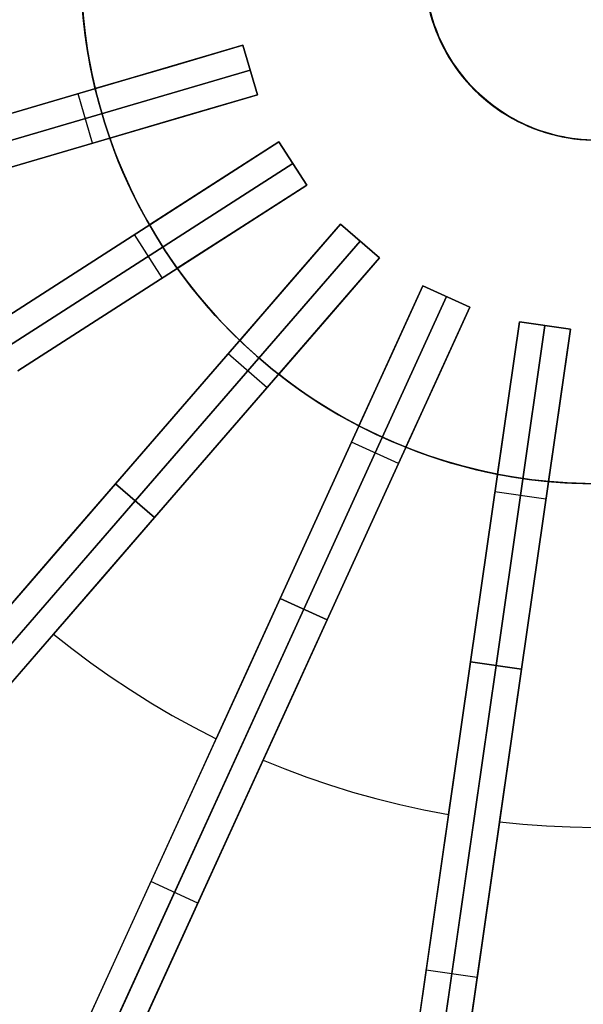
# Model space of a CAD drawing. Header units: millimetres. Extents: x 341 to 1119, y -256 to 516.
# Tile 4 of 18: x 596 to 727, y -111 to 118. Entities that reach past the tile are written whole.
import ezdxf

# ---------------------------------------------------------------- set-up
doc = ezdxf.new("R2010")
doc.units = ezdxf.units.MM

msp = doc.modelspace()

# ---------------------------------------------------------------- linework, layer by layer
at = {"extrusion": (4.16667e-05, -5.99076e-06, 1)}
msp.add_lwpolyline([(614.86, 163.81), (613.76, 159.8), (612.8, 155.76), (611.98, 151.69), (611.3, 147.59), (610.76, 143.47), (610.36, 139.34), (610.11, 135.19), (610, 131.04), (610.04, 126.88), (610.22, 122.73), (610.54, 118.59), (611.01, 114.47), (611.62, 110.36), (612.37, 106.27), (613.26, 102.21), (614.29, 98.19), (615.46, 94.2), (616.77, 90.26), (618.21, 86.37), (619.79, 82.52), (621.5, 78.74), (623.34, 75.01), (625.31, 71.35), (627.4, 67.77), (629.62, 64.25), (631.95, 60.82), (634.4, 57.46), (636.97, 54.2), (639.65, 51.02), (642.44, 47.95), (645.33, 44.96), (648.33, 42.08), (651.42, 39.31), (654.6, 36.64), (657.88, 34.09), (661.24, 31.65), (664.69, 29.33), (668.21, 27.13), (671.81, 25.05), (675.48, 23.1), (679.21, 21.28), (683, 19.59), (686.85, 18.03), (690.75, 16.6), (694.7, 15.31), (698.69, 14.16), (702.72, 13.14), (706.78, 12.27), (710.87, 11.53), (714.98, 10.94), (719.11, 10.5), (723.25, 10.19), (727.4, 10.03), (731.56, 10.01), (735.71, 10.14), (739.86, 10.41), (743.99, 10.82), (748.11, 11.37), (752.2, 12.07), (756.27, 12.91), (760.31, 13.89), (764.31, 15.01), (768.27, 16.26), (772.18, 17.66), (776.04, 19.18), (779.85, 20.84), (783.6, 22.63), (787.28, 24.55), (790.9, 26.6), (794.44, 28.77), (797.9, 31.06), (801.29, 33.47), (804.59, 36), (807.8, 38.63), (810.91, 41.38), (813.93, 44.23), (816.85, 47.19), (819.66, 50.25), (822.37, 53.4), (824.97, 56.64), (827.45, 59.97), (829.81, 63.39), (832.06, 66.88), (834.18, 70.45), (836.18, 74.09), (838.05, 77.8), (839.79, 81.57), (841.4, 85.4), (842.88, 89.28), (844.22, 93.21), (845.43, 97.19), (846.49, 101.2), (847.42, 105.25), (848.21, 109.33), (848.85, 113.44), (849.35, 117.56), (849.71, 121.7), (849.93, 125.85), (850, 130)], dxfattribs=at)
at = {"extrusion": (-4.16667e-05, 5.99076e-06, 1)}
msp.add_lwpolyline([(850, 130), (849.93, 125.85), (849.71, 121.7), (849.35, 117.56), (848.85, 113.44), (848.21, 109.33), (847.42, 105.25), (846.49, 101.2), (845.43, 97.19), (844.22, 93.21), (842.88, 89.28), (841.4, 85.4), (839.79, 81.57), (838.05, 77.8), (836.18, 74.09), (834.18, 70.45), (832.06, 66.88), (829.81, 63.39), (827.45, 59.97), (824.97, 56.64), (822.37, 53.4), (819.66, 50.25), (816.85, 47.19), (813.93, 44.23), (810.91, 41.38), (807.8, 38.63), (804.59, 36), (801.29, 33.47), (797.9, 31.06), (794.44, 28.77), (790.9, 26.6), (787.28, 24.55), (783.6, 22.63), (779.85, 20.84), (776.04, 19.18), (772.18, 17.66), (768.27, 16.26), (764.31, 15.01), (760.31, 13.89), (756.27, 12.91), (752.2, 12.07), (748.11, 11.37), (743.99, 10.82), (739.86, 10.41), (735.71, 10.14), (731.56, 10.01), (727.4, 10.03), (723.25, 10.19), (719.11, 10.5), (714.98, 10.94), (710.87, 11.53), (706.78, 12.27), (702.72, 13.14), (698.69, 14.16), (694.7, 15.31), (690.75, 16.6), (686.85, 18.03), (683, 19.59), (679.21, 21.28), (675.48, 23.1), (671.81, 25.05), (668.21, 27.13), (664.69, 29.33), (661.24, 31.65), (657.88, 34.09), (654.6, 36.64), (651.42, 39.31), (648.33, 42.08), (645.33, 44.96), (642.44, 47.95), (639.65, 51.02), (636.97, 54.2), (634.4, 57.46), (631.95, 60.82), (629.62, 64.25), (627.4, 67.77), (625.31, 71.35), (623.34, 75.01), (621.5, 78.74), (619.79, 82.52), (618.21, 86.37), (616.77, 90.26), (615.46, 94.2), (614.29, 98.19), (613.26, 102.21), (612.37, 106.27), (611.62, 110.36), (611.01, 114.47), (610.54, 118.59), (610.22, 122.73), (610.04, 126.88), (610, 131.04), (610.11, 135.19), (610.36, 139.34), (610.76, 143.47), (611.3, 147.59), (611.98, 151.69), (612.8, 155.76), (613.76, 159.8), (614.86, 163.81)], dxfattribs=at)
at = {"extrusion": (0.000125, -1.79723e-05, 1)}
for points in [[(691.55, 141.28), (691.18, 139.94), (690.86, 138.6), (690.58, 137.24), (690.36, 135.87), (690.18, 134.5), (690.05, 133.12), (689.96, 131.74), (689.93, 130.36), (689.94, 128.97), (690, 127.59), (690.11, 126.21), (690.26, 124.83), (690.46, 123.46), (690.71, 122.1), (691.01, 120.75), (691.36, 119.41), (691.75, 118.08), (692.18, 116.76), (692.66, 115.47), (693.19, 114.19), (693.76, 112.92), (694.37, 111.68), (695.03, 110.46), (695.72, 109.27), (696.46, 108.09), (697.24, 106.95), (698.06, 105.83), (698.92, 104.74), (699.81, 103.69), (700.74, 102.66), (701.7, 101.67), (702.7, 100.71), (703.73, 99.78), (704.79, 98.89), (705.88, 98.04), (707.01, 97.23), (708.15, 96.45), (709.33, 95.72), (710.53, 95.03), (711.75, 94.38), (712.99, 93.77), (714.26, 93.21), (715.54, 92.69), (716.84, 92.21), (718.16, 91.78), (719.49, 91.4), (720.83, 91.06), (722.19, 90.77), (723.55, 90.52), (724.92, 90.33), (726.3, 90.18), (727.68, 90.07), (729.06, 90.02), (730.44, 90.01), (731.83, 90.06), (733.21, 90.15), (734.59, 90.28), (735.96, 90.47), (737.33, 90.7), (738.68, 90.98), (740.03, 91.31), (741.36, 91.68), (742.68, 92.1), (743.98, 92.56), (745.27, 93.07), (746.54, 93.63), (747.79, 94.22), (749.02, 94.86), (750.22, 95.54), (751.4, 96.27), (752.56, 97.03), (753.69, 97.83), (754.79, 98.68), (755.86, 99.56), (756.9, 100.47), (757.9, 101.42), (758.87, 102.41), (759.81, 103.43), (760.71, 104.48), (761.58, 105.56), (762.41, 106.67), (763.2, 107.81), (763.94, 108.97), (764.65, 110.16), (765.32, 111.37), (765.94, 112.61), (766.52, 113.87), (767.06, 115.14), (767.55, 116.44), (768, 117.75), (768.4, 119.07), (768.76, 120.41), (769.07, 121.76), (769.33, 123.12), (769.54, 124.49), (769.71, 125.86), (769.83, 127.24), (769.9, 128.63), (769.92, 130.01)], [(691.52, 141.28), (691.15, 139.95), (690.83, 138.6), (690.56, 137.24), (690.33, 135.88), (690.15, 134.51), (690.02, 133.13), (689.94, 131.74), (689.9, 130.36), (689.91, 128.98), (689.97, 127.59), (690.08, 126.21), (690.24, 124.84), (690.44, 123.47), (690.69, 122.1), (690.99, 120.75), (691.33, 119.41), (691.72, 118.08), (692.16, 116.77), (692.64, 115.47), (693.17, 114.19), (693.73, 112.93), (694.35, 111.69), (695, 110.47), (695.7, 109.27), (696.44, 108.1), (697.22, 106.95), (698.04, 105.84), (698.89, 104.75), (699.79, 103.69), (700.71, 102.66), (701.68, 101.67), (702.68, 100.71), (703.71, 99.78), (704.77, 98.9), (705.86, 98.04), (706.98, 97.23), (708.13, 96.46), (709.3, 95.72), (710.5, 95.03), (711.73, 94.38), (712.97, 93.77), (714.24, 93.21), (715.52, 92.69), (716.82, 92.21), (718.13, 91.78), (719.47, 91.4), (720.81, 91.06), (722.16, 90.77), (723.52, 90.53), (724.9, 90.33), (726.27, 90.18), (727.65, 90.08), (729.04, 90.02), (730.42, 90.02), (731.8, 90.06), (733.19, 90.15), (734.56, 90.29), (735.94, 90.47), (737.3, 90.7), (738.66, 90.98), (740, 91.31), (741.34, 91.68), (742.66, 92.1), (743.96, 92.57), (745.25, 93.08), (746.52, 93.63), (747.77, 94.23), (749, 94.87), (750.2, 95.55), (751.38, 96.27), (752.54, 97.03), (753.66, 97.84), (754.76, 98.68), (755.83, 99.56), (756.87, 100.47), (757.88, 101.43), (758.85, 102.41), (759.79, 103.43), (760.69, 104.48), (761.56, 105.56), (762.38, 106.67), (763.17, 107.81), (763.92, 108.97), (764.63, 110.16), (765.29, 111.38), (765.92, 112.61), (766.5, 113.87), (767.04, 115.15), (767.53, 116.44), (767.98, 117.75), (768.38, 119.08), (768.73, 120.42), (769.04, 121.77), (769.3, 123.13), (769.52, 124.49), (769.69, 125.87), (769.81, 127.25), (769.88, 128.63), (769.9, 130.01)]]:
    msp.add_lwpolyline(points, dxfattribs=at)
at = {"extrusion": (-0.000125, 1.79723e-05, 1)}
for points in [[(770.08, 129.99), (770.05, 128.6), (769.98, 127.22), (769.86, 125.84), (769.69, 124.47), (769.48, 123.1), (769.22, 121.74), (768.91, 120.39), (768.55, 119.05), (768.15, 117.73), (767.7, 116.42), (767.21, 115.12), (766.67, 113.85), (766.09, 112.59), (765.47, 111.35), (764.8, 110.14), (764.1, 108.95), (763.35, 107.78), (762.56, 106.65), (761.73, 105.54), (760.87, 104.45), (759.96, 103.4), (759.03, 102.39), (758.05, 101.4), (757.05, 100.45), (756.01, 99.53), (754.94, 98.65), (753.84, 97.81), (752.71, 97.01), (751.56, 96.25), (750.38, 95.52), (749.17, 94.84), (747.94, 94.2), (746.69, 93.6), (745.42, 93.05), (744.14, 92.54), (742.83, 92.08), (741.51, 91.66), (740.18, 91.29), (738.83, 90.96), (737.48, 90.68), (736.11, 90.45), (734.74, 90.26), (733.36, 90.12), (731.98, 90.03), (730.6, 89.99), (729.21, 90), (727.83, 90.05), (726.45, 90.15), (725.07, 90.3), (723.7, 90.5), (722.34, 90.74), (720.98, 91.04), (719.64, 91.37), (718.31, 91.76), (716.99, 92.19), (715.69, 92.66), (714.41, 93.18), (713.15, 93.75), (711.9, 94.36), (710.68, 95.01), (709.48, 95.7), (708.31, 96.43), (707.16, 97.21), (706.04, 98.02), (704.94, 98.87), (703.88, 99.76), (702.85, 100.68), (701.85, 101.64), (700.89, 102.64), (699.96, 103.66), (699.07, 104.72), (698.21, 105.81), (697.39, 106.93), (696.61, 108.07), (695.88, 109.24), (695.18, 110.44), (694.52, 111.66), (693.91, 112.9), (693.34, 114.16), (692.81, 115.44), (692.33, 116.74), (691.9, 118.06), (691.51, 119.39), (691.16, 120.73), (690.87, 122.08), (690.62, 123.44), (690.41, 124.81), (690.26, 126.19), (690.15, 127.57), (690.09, 128.95), (690.08, 130.34), (690.11, 131.72), (690.2, 133.1), (690.33, 134.48), (690.51, 135.85), (690.74, 137.22), (691.01, 138.58), (691.33, 139.92), (691.7, 141.26)], [(770.1, 129.99), (770.08, 128.6), (770, 127.22), (769.88, 125.84), (769.72, 124.46), (769.5, 123.1), (769.24, 121.74), (768.93, 120.39), (768.58, 119.05), (768.17, 117.72), (767.73, 116.41), (767.23, 115.12), (766.7, 113.84), (766.12, 112.59), (765.49, 111.35), (764.83, 110.14), (764.12, 108.95), (763.37, 107.78), (762.58, 106.64), (761.75, 105.53), (760.89, 104.45), (759.99, 103.4), (759.05, 102.38), (758.08, 101.4), (757.07, 100.45), (756.03, 99.53), (754.96, 98.65), (753.86, 97.81), (752.73, 97.01), (751.58, 96.24), (750.4, 95.52), (749.19, 94.84), (747.97, 94.2), (746.72, 93.6), (745.45, 93.05), (744.16, 92.54), (742.86, 92.07), (741.54, 91.66), (740.2, 91.28), (738.86, 90.96), (737.5, 90.68), (736.14, 90.44), (734.76, 90.26), (733.39, 90.12), (732, 90.03), (730.62, 89.99), (729.23, 89.99), (727.85, 90.05), (726.47, 90.15), (725.09, 90.3), (723.72, 90.5), (722.36, 90.74), (721.01, 91.03), (719.66, 91.37), (718.33, 91.76), (717.02, 92.19), (715.72, 92.66), (714.43, 93.18), (713.17, 93.75), (711.92, 94.35), (710.7, 95), (709.5, 95.7), (708.33, 96.43), (707.18, 97.2), (706.06, 98.02), (704.97, 98.87), (703.91, 99.76), (702.87, 100.68), (701.88, 101.64), (700.91, 102.63), (699.98, 103.66), (699.09, 104.72), (698.23, 105.81), (697.42, 106.92), (696.64, 108.07), (695.9, 109.24), (695.2, 110.44), (694.55, 111.66), (693.93, 112.9), (693.36, 114.16), (692.84, 115.44), (692.36, 116.74), (691.92, 118.05), (691.53, 119.38), (691.19, 120.72), (690.89, 122.08), (690.64, 123.44), (690.44, 124.81), (690.28, 126.18), (690.17, 127.56), (690.11, 128.95), (690.1, 130.33), (690.14, 131.72), (690.22, 133.1), (690.35, 134.48), (690.53, 135.85), (690.76, 137.22), (691.03, 138.57), (691.35, 139.92), (691.72, 141.25)]]:
    msp.add_lwpolyline(points, dxfattribs=at)
for points in [[(610.15, 124), (610.32, 121.3), (610.54, 118.59), (610.84, 115.85), (611.2, 113.1), (611.62, 110.34), (612.12, 107.57), (612.68, 104.78), (613.31, 101.99)], [(610.15, 124), (610.32, 121.3), (610.54, 118.59), (610.84, 115.85), (611.2, 113.1), (611.62, 110.34), (612.12, 107.57), (612.68, 104.78), (613.31, 101.99)], [(610.15, 124), (610.33, 121.14), (610.57, 118.31), (610.88, 115.51), (611.25, 112.74), (611.68, 110), (612.17, 107.3), (612.71, 104.63), (613.31, 101.99)], [(610.15, 124), (610.33, 121.14), (610.57, 118.31), (610.88, 115.51), (611.25, 112.74), (611.68, 110), (612.17, 107.3), (612.71, 104.63), (613.31, 101.99)], [(610.15, 124), (610.32, 121.3), (610.54, 118.59), (610.84, 115.85), (611.2, 113.1), (611.62, 110.34), (612.12, 107.57), (612.68, 104.78), (613.31, 101.99)], [(613.31, 101.99), (612.71, 104.63), (612.17, 107.3), (611.68, 110), (611.25, 112.74), (610.88, 115.51), (610.57, 118.31), (610.33, 121.14), (610.15, 124)], [(610.45, 119.6), (610.88, 115.46), (611.46, 111.33), (612.18, 107.23), (613.04, 103.15), (614.04, 99.11), (615.19, 95.1), (616.47, 91.14), (617.88, 87.22), (619.44, 83.36), (621.12, 79.55), (622.94, 75.8), (624.88, 72.12), (626.96, 68.5), (629.15, 64.96), (631.47, 61.5), (633.91, 58.12), (636.46, 54.83), (639.12, 51.63), (641.9, 48.52), (644.78, 45.52), (647.76, 42.61), (650.85, 39.81), (654.02, 37.11), (657.29, 34.53), (660.65, 32.07), (664.09, 29.72), (667.61, 27.49), (671.21, 25.39), (674.87, 23.41), (678.61, 21.56), (682.4, 19.84), (686.25, 18.26), (690.16, 16.81), (694.11, 15.49), (698.1, 14.32), (702.14, 13.28), (706.21, 12.38), (710.3, 11.63), (714.42, 11.02), (718.56, 10.55), (722.71, 10.22), (726.88, 10.04), (731.04, 10)], [(691.73, 118.37), (692.16, 117.05), (692.63, 115.74), (693.15, 114.45), (693.71, 113.18), (694.31, 111.93), (694.96, 110.71), (695.65, 109.5), (696.38, 108.32), (697.16, 107.17), (697.97, 106.04), (698.82, 104.94), (699.71, 103.88), (700.63, 102.84), (701.59, 101.84), (702.59, 100.87), (703.62, 99.94), (704.67, 99.04), (705.76, 98.18), (706.88, 97.36), (708.03, 96.57), (709.2, 95.83), (710.4, 95.13), (711.62, 94.47), (712.87, 93.85), (714.13, 93.28), (715.42, 92.75), (716.72, 92.27), (718.04, 91.83), (719.37, 91.44), (720.71, 91.09), (722.07, 90.79), (723.43, 90.54), (724.81, 90.34), (726.19, 90.18), (727.57, 90.07)], [(727.57, 90.07), (726.19, 90.18), (724.81, 90.34), (723.43, 90.54), (722.07, 90.79), (720.71, 91.09), (719.37, 91.44), (718.04, 91.83), (716.72, 92.27), (715.42, 92.75), (714.13, 93.28), (712.87, 93.85), (711.62, 94.47), (710.4, 95.13), (709.2, 95.83), (708.03, 96.57), (706.88, 97.36), (705.76, 98.18), (704.67, 99.04), (703.62, 99.94), (702.59, 100.87), (701.59, 101.84), (700.63, 102.84), (699.71, 103.88), (698.82, 104.94), (697.97, 106.04), (697.16, 107.17), (696.38, 108.32), (695.65, 109.5), (694.96, 110.71), (694.31, 111.93), (693.71, 113.18), (693.15, 114.45), (692.63, 115.74), (692.16, 117.05), (691.73, 118.37)], [(647.71, 112.09), (570.95, 89.55)], [(570.95, 89.55), (647.71, 112.09)], [(647.71, 112.09), (630.44, 107.02)], [(630.44, 107.02), (647.71, 112.09)], [(647.71, 112.09), (630.44, 107.02)], [(630.44, 107.02), (647.71, 112.09)], [(651.09, 100.58), (647.71, 112.09)], [(647.71, 112.09), (651.09, 100.58)], [(647.71, 112.09), (651.09, 100.58)], [(647.71, 112.09), (651.09, 100.58)], [(647.71, 112.09), (651.09, 100.58)], [(647.71, 112.09), (651.09, 100.58)], [(651.09, 100.58), (647.71, 112.09)], [(651.09, 100.58), (647.71, 112.09)], [(651.09, 100.58), (647.71, 112.09)], [(572.64, 83.8), (649.4, 106.33)], [(649.4, 106.33), (572.64, 83.8)], [(630.44, 107.02), (613.31, 101.99)], [(613.31, 101.99), (630.44, 107.02)], [(630.44, 107.02), (613.31, 101.99)], [(613.31, 101.99), (630.44, 107.02)], [(574.33, 78.04), (651.09, 100.58)], [(651.09, 100.58), (574.33, 78.04)], [(612.71, 89.31), (609.33, 100.82)], [(612.71, 89.31), (609.33, 100.82)], [(633.82, 95.51), (651.09, 100.58)], [(651.09, 100.58), (633.82, 95.51)], [(633.82, 95.51), (651.09, 100.58)], [(651.09, 100.58), (633.82, 95.51)], [(616.7, 90.48), (633.82, 95.51)], [(633.82, 95.51), (616.7, 90.48)], [(616.7, 90.48), (633.82, 95.51)], [(633.82, 95.51), (616.7, 90.48)], [(656.09, 89.63), (588.79, 46.38)], [(588.79, 46.38), (656.09, 89.63)], [(616.7, 90.48), (617.61, 87.94), (618.6, 85.39), (619.65, 82.85), (620.77, 80.32), (621.96, 77.79), (623.21, 75.26), (624.54, 72.75), (625.93, 70.25)], [(616.7, 90.48), (617.61, 87.94), (618.6, 85.39), (619.65, 82.85), (620.77, 80.32), (621.96, 77.79), (623.21, 75.26), (624.54, 72.75), (625.93, 70.25)], [(616.7, 90.48), (617.67, 87.79), (618.7, 85.14), (619.78, 82.54), (620.92, 79.98), (622.11, 77.48), (623.34, 75.02), (624.61, 72.61), (625.93, 70.25)], [(616.7, 90.48), (617.67, 87.79), (618.7, 85.14), (619.78, 82.54), (620.92, 79.98), (622.11, 77.48), (623.34, 75.02), (624.61, 72.61), (625.93, 70.25)], [(616.7, 90.48), (617.61, 87.94), (618.6, 85.39), (619.65, 82.85), (620.77, 80.32), (621.96, 77.79), (623.21, 75.26), (624.54, 72.75), (625.93, 70.25)], [(625.93, 70.25), (624.61, 72.61), (623.34, 75.02), (622.11, 77.48), (620.92, 79.98), (619.78, 82.54), (618.7, 85.14), (617.67, 87.79), (616.7, 90.48)], [(656.09, 89.63), (640.95, 79.9)], [(640.95, 79.9), (656.09, 89.63)], [(656.09, 89.63), (640.95, 79.9)], [(640.95, 79.9), (656.09, 89.63)], [(662.58, 79.54), (656.09, 89.63)], [(656.09, 89.63), (662.58, 79.54)], [(656.09, 89.63), (662.58, 79.54)], [(656.09, 89.63), (662.58, 79.54)], [(656.09, 89.63), (662.58, 79.54)], [(656.09, 89.63), (662.58, 79.54)], [(662.58, 79.54), (656.09, 89.63)], [(662.58, 79.54), (656.09, 89.63)], [(662.58, 79.54), (656.09, 89.63)], [(592.03, 41.33), (659.33, 84.59)], [(659.33, 84.59), (592.03, 41.33)], [(595.28, 36.29), (662.58, 79.54)], [(662.58, 79.54), (595.28, 36.29)], [(640.95, 79.9), (625.93, 70.25)], [(625.93, 70.25), (640.95, 79.9)], [(640.95, 79.9), (625.93, 70.25)], [(625.93, 70.25), (640.95, 79.9)], [(647.44, 69.81), (662.58, 79.54)], [(662.58, 79.54), (647.44, 69.81)], [(647.44, 69.81), (662.58, 79.54)], [(662.58, 79.54), (647.44, 69.81)], [(670.46, 70.45), (618.07, 9.99)], [(618.07, 9.99), (670.46, 70.45)], [(632.42, 60.16), (647.44, 69.81)], [(647.44, 69.81), (632.42, 60.16)], [(632.42, 60.16), (647.44, 69.81)], [(647.44, 69.81), (632.42, 60.16)], [(670.46, 70.45), (658.67, 56.84)], [(658.67, 56.84), (670.46, 70.45)], [(670.46, 70.45), (658.67, 56.84)], [(658.67, 56.84), (670.46, 70.45)], [(679.53, 62.59), (670.46, 70.45)], [(670.46, 70.45), (679.53, 62.59)], [(670.46, 70.45), (679.53, 62.59)], [(670.46, 70.45), (679.53, 62.59)], [(670.46, 70.45), (679.53, 62.59)], [(670.46, 70.45), (679.53, 62.59)], [(679.53, 62.59), (670.46, 70.45)], [(679.53, 62.59), (670.46, 70.45)], [(679.53, 62.59), (670.46, 70.45)], [(628.93, 57.91), (622.44, 68.01)], [(628.93, 57.91), (622.44, 68.01)], [(622.6, 6.06), (674.99, 66.52)], [(674.99, 66.52), (622.6, 6.06)], [(627.14, 2.13), (679.53, 62.59)], [(679.53, 62.59), (627.14, 2.13)], [(667.74, 48.98), (679.53, 62.59)], [(679.53, 62.59), (667.74, 48.98)], [(667.74, 48.98), (679.53, 62.59)], [(679.53, 62.59), (667.74, 48.98)], [(632.42, 60.16), (634.02, 57.98), (635.68, 55.82), (637.4, 53.67), (639.19, 51.55), (641.04, 49.46), (642.96, 47.39), (644.94, 45.36), (646.98, 43.35)], [(632.42, 60.16), (634.02, 57.98), (635.68, 55.82), (637.4, 53.67), (639.19, 51.55), (641.04, 49.46), (642.96, 47.39), (644.94, 45.36), (646.98, 43.35)], [(632.42, 60.16), (634.11, 57.85), (635.85, 55.6), (637.62, 53.41), (639.43, 51.28), (641.27, 49.21), (643.15, 47.2), (645.05, 45.24), (646.98, 43.35)], [(632.42, 60.16), (634.11, 57.85), (635.85, 55.6), (637.62, 53.41), (639.43, 51.28), (641.27, 49.21), (643.15, 47.2), (645.05, 45.24), (646.98, 43.35)], [(632.42, 60.16), (634.02, 57.98), (635.68, 55.82), (637.4, 53.67), (639.19, 51.55), (641.04, 49.46), (642.96, 47.39), (644.94, 45.36), (646.98, 43.35)], [(646.98, 43.35), (645.05, 45.24), (643.15, 47.2), (641.27, 49.21), (639.43, 51.28), (637.62, 53.41), (635.85, 55.6), (634.11, 57.85), (632.42, 60.16)], [(658.67, 56.84), (646.98, 43.35)], [(646.98, 43.35), (658.67, 56.84)], [(658.67, 56.84), (646.98, 43.35)], [(646.98, 43.35), (658.67, 56.84)], [(689.65, 56.08), (656.41, -16.69)], [(656.41, -16.69), (689.65, 56.08)], [(689.65, 56.08), (682.17, 39.71)], [(682.17, 39.71), (689.65, 56.08)], [(689.65, 56.08), (682.17, 39.71)], [(682.17, 39.71), (689.65, 56.08)], [(700.56, 51.1), (689.65, 56.08)], [(689.65, 56.08), (700.56, 51.1)], [(689.65, 56.08), (700.56, 51.1)], [(689.65, 56.08), (700.56, 51.1)], [(689.65, 56.08), (700.56, 51.1)], [(689.65, 56.08), (700.56, 51.1)], [(700.56, 51.1), (689.65, 56.08)], [(700.56, 51.1), (689.65, 56.08)], [(700.56, 51.1), (689.65, 56.08)], [(661.87, -19.18), (695.11, 53.59)], [(695.11, 53.59), (661.87, -19.18)], [(667.33, -21.67), (700.56, 51.1)], [(700.56, 51.1), (667.33, -21.67)], [(693.09, 34.73), (700.56, 51.1)], [(700.56, 51.1), (693.09, 34.73)], [(693.09, 34.73), (700.56, 51.1)], [(700.56, 51.1), (693.09, 34.73)], [(656.05, 35.49), (667.74, 48.98)], [(667.74, 48.98), (656.05, 35.49)], [(656.05, 35.49), (667.74, 48.98)], [(667.74, 48.98), (656.05, 35.49)], [(712.11, 47.71), (700.72, -31.48)], [(700.72, -31.48), (712.11, 47.71)], [(706.66, -32.33), (718.05, 46.85)], [(718.05, 46.85), (706.66, -32.33)], [(712.11, 47.71), (709.54, 29.89)], [(709.54, 29.89), (712.11, 47.71)], [(712.11, 47.71), (709.54, 29.89)], [(709.54, 29.89), (712.11, 47.71)], [(723.98, 46), (712.11, 47.71)], [(712.11, 47.71), (723.98, 46)], [(712.11, 47.71), (723.98, 46)], [(712.11, 47.71), (723.98, 46)], [(712.11, 47.71), (723.98, 46)], [(712.11, 47.71), (723.98, 46)], [(723.98, 46), (712.11, 47.71)], [(723.98, 46), (712.11, 47.71)], [(723.98, 46), (712.11, 47.71)], [(712.6, -33.18), (723.98, 46)], [(723.98, 46), (712.6, -33.18)], [(721.42, 28.18), (723.98, 46)], [(723.98, 46), (721.42, 28.18)], [(721.42, 28.18), (723.98, 46)], [(723.98, 46), (721.42, 28.18)], [(653.33, 32.36), (644.26, 40.22)], [(653.33, 32.36), (644.26, 40.22)], [(682.17, 39.71), (674.75, 23.47)], [(674.75, 23.47), (682.17, 39.71)], [(682.17, 39.71), (674.75, 23.47)], [(674.75, 23.47), (682.17, 39.71)], [(656.05, 35.49), (658.2, 33.85), (660.4, 32.25), (662.66, 30.68), (664.97, 29.15), (667.34, 27.66), (669.76, 26.22), (672.23, 24.82), (674.75, 23.47)], [(656.05, 35.49), (658.2, 33.85), (660.4, 32.25), (662.66, 30.68), (664.97, 29.15), (667.34, 27.66), (669.76, 26.22), (672.23, 24.82), (674.75, 23.47)], [(656.05, 35.49), (658.32, 33.76), (660.62, 32.09), (662.94, 30.49), (665.28, 28.95), (667.63, 27.48), (669.99, 26.08), (672.37, 24.74), (674.75, 23.47)], [(656.05, 35.49), (658.32, 33.76), (660.62, 32.09), (662.94, 30.49), (665.28, 28.95), (667.63, 27.48), (669.99, 26.08), (672.37, 24.74), (674.75, 23.47)], [(656.05, 35.49), (658.2, 33.85), (660.4, 32.25), (662.66, 30.68), (664.97, 29.15), (667.34, 27.66), (669.76, 26.22), (672.23, 24.82), (674.75, 23.47)], [(674.75, 23.47), (672.37, 24.74), (669.99, 26.08), (667.63, 27.48), (665.28, 28.95), (662.94, 30.49), (660.62, 32.09), (658.32, 33.76), (656.05, 35.49)], [(685.67, 18.49), (693.09, 34.73)], [(693.09, 34.73), (685.67, 18.49)], [(685.67, 18.49), (693.09, 34.73)], [(693.09, 34.73), (685.67, 18.49)], [(709.54, 29.89), (707, 12.22)], [(707, 12.22), (709.54, 29.89)], [(709.54, 29.89), (707, 12.22)], [(707, 12.22), (709.54, 29.89)], [(718.88, 10.52), (721.42, 28.18)], [(721.42, 28.18), (718.88, 10.52)], [(718.88, 10.52), (721.42, 28.18)], [(721.42, 28.18), (718.88, 10.52)], [(683.95, 14.71), (673.03, 19.7)], [(683.95, 14.71), (673.03, 19.7)], [(685.67, 18.49), (688.19, 17.52), (690.76, 16.6), (693.37, 15.73), (696.02, 14.91), (698.71, 14.15), (701.44, 13.45), (704.2, 12.81), (707, 12.22)], [(685.67, 18.49), (688.19, 17.52), (690.76, 16.6), (693.37, 15.73), (696.02, 14.91), (698.71, 14.15), (701.44, 13.45), (704.2, 12.81), (707, 12.22)], [(685.67, 18.49), (688.34, 17.46), (691.02, 16.51), (693.69, 15.62), (696.37, 14.81), (699.04, 14.06), (701.7, 13.38), (704.36, 12.77), (707, 12.22)], [(685.67, 18.49), (688.34, 17.46), (691.02, 16.51), (693.69, 15.62), (696.37, 14.81), (699.04, 14.06), (701.7, 13.38), (704.36, 12.77), (707, 12.22)], [(685.67, 18.49), (688.19, 17.52), (690.76, 16.6), (693.37, 15.73), (696.02, 14.91), (698.71, 14.15), (701.44, 13.45), (704.2, 12.81), (707, 12.22)], [(707, 12.22), (704.36, 12.77), (701.7, 13.38), (699.04, 14.06), (696.37, 14.81), (693.69, 15.62), (691.02, 16.51), (688.34, 17.46), (685.67, 18.49)], [(470.72, -160.06), (618.07, 9.99)], [(618.07, 9.99), (523.11, -99.6)], [(618.07, 9.99), (606.28, -3.62)], [(606.28, -3.62), (618.07, 9.99)], [(618.07, 9.99), (627.14, 2.13)], [(618.07, 9.99), (627.14, 2.13)], [(618.07, 9.99), (627.14, 2.13)], [(618.07, 9.99), (627.14, 2.13)], [(618.07, 9.99), (627.14, 2.13)], [(618.07, 9.99), (627.14, 2.13)], [(618.07, 9.99), (627.14, 2.13)], [(627.14, 2.13), (618.07, 9.99)], [(627.14, 2.13), (618.07, 9.99)], [(627.14, 2.13), (618.07, 9.99)], [(718.88, 10.52), (721.58, 10.3), (724.3, 10.14), (727.04, 10.04), (729.82, 10), (732.61, 10.03), (735.43, 10.12), (738.27, 10.28), (741.12, 10.52)], [(718.88, 10.52), (721.58, 10.3), (724.3, 10.14), (727.04, 10.04), (729.82, 10), (732.61, 10.03), (735.43, 10.12), (738.27, 10.28), (741.12, 10.52)], [(718.88, 10.52), (721.73, 10.28), (724.57, 10.12), (727.39, 10.03), (730.18, 10), (732.96, 10.04), (735.7, 10.14), (738.42, 10.3), (741.12, 10.52)], [(718.88, 10.52), (721.73, 10.28), (724.57, 10.12), (727.39, 10.03), (730.18, 10), (732.96, 10.04), (735.7, 10.14), (738.42, 10.3), (741.12, 10.52)], [(718.88, 10.52), (721.58, 10.3), (724.3, 10.14), (727.04, 10.04), (729.82, 10), (732.61, 10.03), (735.43, 10.12), (738.27, 10.28), (741.12, 10.52)], [(741.12, 10.52), (738.42, 10.3), (735.7, 10.14), (732.96, 10.04), (730.18, 10), (727.39, 10.03), (724.57, 10.12), (721.73, 10.28), (718.88, 10.52)], [(718.29, 6.41), (706.41, 8.12)], [(718.29, 6.41), (706.41, 8.12)], [(622.6, 6.06), (475.26, -163.99)], [(527.65, -103.53), (622.6, 6.06)], [(627.14, 2.13), (479.79, -167.92)], [(532.18, -107.46), (627.14, 2.13)], [(615.35, -11.48), (627.14, 2.13)], [(627.14, 2.13), (615.35, -11.48)], [(606.28, -3.62), (594.55, -17.15)], [(594.55, -17.15), (606.28, -3.62)], [(603.62, -25.01), (615.35, -11.48)], [(615.35, -11.48), (603.62, -25.01)], [(562.95, -221.35), (656.41, -16.69)], [(656.41, -16.69), (596.18, -148.58)], [(656.41, -16.69), (648.94, -33.06)], [(648.94, -33.06), (656.41, -16.69)], [(656.41, -16.69), (667.33, -21.67)], [(656.41, -16.69), (667.33, -21.67)], [(656.41, -16.69), (667.33, -21.67)], [(656.41, -16.69), (667.33, -21.67)], [(656.41, -16.69), (667.33, -21.67)], [(656.41, -16.69), (667.33, -21.67)], [(656.41, -16.69), (667.33, -21.67)], [(667.33, -21.67), (656.41, -16.69)], [(667.33, -21.67), (656.41, -16.69)], [(667.33, -21.67), (656.41, -16.69)], [(661.87, -19.18), (568.4, -223.85)], [(601.64, -151.08), (661.87, -19.18)], [(667.33, -21.67), (573.86, -226.34)], [(607.09, -153.57), (667.33, -21.67)], [(659.85, -38.05), (667.33, -21.67)], [(667.33, -21.67), (659.85, -38.05)], [(603.62, -25.01), (607.88, -28.39), (612.29, -31.69), (616.83, -34.9), (621.5, -38.01), (626.31, -41.02), (631.24, -43.92), (636.31, -46.7), (641.5, -49.35)], [(603.62, -25.01), (607.88, -28.39), (612.29, -31.69), (616.83, -34.9), (621.5, -38.01), (626.31, -41.02), (631.24, -43.92), (636.31, -46.7), (641.5, -49.35)], [(603.62, -25.01), (607.88, -28.39), (612.29, -31.69), (616.83, -34.9), (621.5, -38.01), (626.31, -41.02), (631.24, -43.92), (636.31, -46.7), (641.5, -49.35)], [(668.7, -254.19), (700.72, -31.48)], [(700.72, -31.48), (680.09, -175)], [(700.72, -31.48), (698.16, -49.29)], [(698.16, -49.29), (700.72, -31.48)], [(700.72, -31.48), (712.6, -33.18)], [(700.72, -31.48), (712.6, -33.18)], [(700.72, -31.48), (712.6, -33.18)], [(700.72, -31.48), (712.6, -33.18)], [(700.72, -31.48), (712.6, -33.18)], [(700.72, -31.48), (712.6, -33.18)], [(700.72, -31.48), (712.6, -33.18)], [(712.6, -33.18), (700.72, -31.48)], [(706.66, -32.33), (700.72, -31.48)], [(712.6, -33.18), (700.72, -31.48)], [(712.6, -33.18), (700.72, -31.48)], [(706.66, -32.33), (700.72, -31.48)], [(648.94, -33.06), (641.5, -49.35)], [(641.5, -49.35), (648.94, -33.06)], [(706.66, -32.33), (674.64, -255.04)], [(712.6, -33.18), (680.58, -255.89)], [(686.02, -175.85), (706.66, -32.33)], [(691.96, -176.71), (712.6, -33.18)], [(710.04, -51), (712.6, -33.18)], [(712.6, -33.18), (710.04, -51)], [(652.41, -54.34), (659.85, -38.05)], [(659.85, -38.05), (652.41, -54.34)], [(698.16, -49.29), (695.61, -67.02)], [(695.61, -67.02), (698.16, -49.29)], [(707.49, -68.73), (710.04, -51)], [(710.04, -51), (707.49, -68.73)], [(652.41, -54.34), (657.46, -56.38), (662.61, -58.3), (667.87, -60.1), (673.23, -61.77), (678.69, -63.31), (684.24, -64.7), (689.88, -65.94), (695.61, -67.02)], [(652.41, -54.34), (657.46, -56.38), (662.61, -58.3), (667.87, -60.1), (673.23, -61.77), (678.69, -63.31), (684.24, -64.7), (689.88, -65.94), (695.61, -67.02)], [(652.41, -54.34), (657.46, -56.38), (662.61, -58.3), (667.87, -60.1), (673.23, -61.77), (678.69, -63.31), (684.24, -64.7), (689.88, -65.94), (695.61, -67.02)], [(707.49, -68.73), (712.9, -69.27), (718.39, -69.66), (723.94, -69.91), (729.56, -70), (735.23, -69.93), (740.95, -69.7), (746.71, -69.3), (752.51, -68.73)], [(707.49, -68.73), (712.9, -69.27), (718.39, -69.66), (723.94, -69.91), (729.56, -70), (735.23, -69.93), (740.95, -69.7), (746.71, -69.3), (752.51, -68.73)], [(707.49, -68.73), (712.9, -69.27), (718.39, -69.66), (723.94, -69.91), (729.56, -70), (735.23, -69.93), (740.95, -69.7), (746.71, -69.3), (752.51, -68.73)], [(637.21, -87.62), (626.3, -82.64)], [(702.28, -104.95), (690.4, -103.24)]]:
    msp.add_lwpolyline(points)
at = {"extrusion": (1, 0, 0)}
for points in [[(112.09, 612), (112.09, 788)], [(112.09, 800), (112.09, 840)], [(112.09, 560), (112.09, 600)], [(106.33, 788), (106.33, 612)], [(106.33, 840), (106.33, 800)], [(106.33, 600), (106.33, 560)], [(101.99, 600), (101.99, 612)], [(101.99, 788), (101.99, 800)], [(100.58, 600), (100.58, 560)], [(100.58, 788), (100.58, 612)], [(100.58, 840), (100.58, 800)], [(90.48, 612), (90.48, 600)], [(90.48, 800), (90.48, 788)], [(89.63, 612), (89.63, 788)], [(89.63, 800), (89.63, 840)], [(89.63, 560), (89.63, 600)], [(84.59, 788), (84.59, 612)], [(84.59, 840), (84.59, 800)], [(84.59, 600), (84.59, 560)], [(79.54, 600), (79.54, 560)], [(79.54, 788), (79.54, 612)], [(79.54, 840), (79.54, 800)], [(70.25, 600), (70.25, 612)], [(70.25, 788), (70.25, 800)], [(70.45, 612), (70.45, 788)], [(70.45, 800), (70.45, 840)], [(70.45, 560), (70.45, 600)], [(66.52, 788), (66.52, 612)], [(66.52, 840), (66.52, 800)], [(66.52, 600), (66.52, 560)], [(62.59, 600), (62.59, 560)], [(62.59, 788), (62.59, 612)], [(62.59, 840), (62.59, 800)], [(60.16, 612), (60.16, 600)], [(60.16, 788), (60.16, 800)], [(56.08, 612), (56.08, 788)], [(56.08, 800), (56.08, 840)], [(56.08, 600), (56.08, 560)], [(53.59, 788), (53.59, 612)], [(53.59, 840), (53.59, 800)], [(53.59, 600), (53.59, 560)], [(51.1, 600), (51.1, 560)], [(51.1, 788), (51.1, 612)], [(51.1, 840), (51.1, 800)], [(47.71, 612), (47.71, 788)], [(47.71, 800), (47.71, 840)], [(47.71, 600), (47.71, 560)], [(46.85, 788), (46.85, 612)], [(46.85, 840), (46.85, 800)], [(46.85, 600), (46.85, 560)], [(46, 600), (46, 560)], [(46, 788), (46, 612)], [(46, 840), (46, 800)], [(43.35, 600), (43.35, 612)], [(43.35, 788), (43.35, 800)], [(35.49, 612), (35.49, 600)], [(35.49, 788), (35.49, 800)], [(23.47, 600), (23.47, 612)], [(23.47, 788), (23.47, 800)], [(18.49, 612), (18.49, 600)], [(18.49, 788), (18.49, 800)], [(12.22, 600), (12.22, 612)], [(12.22, 788), (12.22, 800)], [(9.99, 840), (9.99, 640)], [(9.99, -40), (9.99, -6)], [(9.99, 6), (9.99, 40)], [(10.52, 612), (10.52, 600)], [(10.52, 788), (10.52, 800)], [(6.06, 640), (6.06, 840)], [(6.06, -6), (6.06, -40)], [(6.06, 40), (6.06, 6)], [(2.13, 640), (2.13, 840)], [(2.13, -6), (2.13, -40)], [(2.13, 40), (2.13, 6)], [(-16.69, 840), (-16.69, 640)], [(-16.69, -40), (-16.69, -6)], [(-16.69, 6), (-16.69, 40)], [(-19.18, 640), (-19.18, 840)], [(-19.18, -6), (-19.18, -40)], [(-19.18, 40), (-19.18, 6)], [(-21.67, 640), (-21.67, 840)], [(-21.67, -6), (-21.67, -40)], [(-21.67, 40), (-21.67, 6)], [(-25.01, 6), (-25.01, -6)], [(-31.48, 840), (-31.48, 640)], [(-31.48, -40), (-31.48, -6)], [(-31.48, 6), (-31.48, 40)], [(-32.33, 640), (-32.33, 840)], [(-32.33, -6), (-32.33, -40)], [(-32.33, 40), (-32.33, 6)], [(-33.18, 640), (-33.18, 840)], [(-33.18, -6), (-33.18, -40)], [(-33.18, 40), (-33.18, 6)], [(-49.35, -6), (-49.35, 6)], [(-54.34, 6), (-54.34, -6)], [(-67.02, -6), (-67.02, 6)], [(-68.73, 6), (-68.73, -6)], [(-82.64, 628), (-82.64, 540.57)], [(-82.64, 40), (-82.64, -40)], [(-87.62, 628), (-87.62, 540.57)], [(-87.62, 40), (-87.62, -40)], [(-103.24, 628), (-103.24, 540.57)], [(-103.24, 40), (-103.24, -40)], [(-104.95, 628), (-104.95, 540.57)], [(-104.95, 40), (-104.95, -40)]]:
    msp.add_lwpolyline(points, dxfattribs=at)
at = {"extrusion": (0.75575, -0.654861, 3.26812e-16)}
msp.add_lwpolyline([(412.3, 640), (404.61, 639.87), (396.94, 639.48), (389.29, 638.82), (381.66, 637.9), (374.07, 636.73), (366.52, 635.29), (359.02, 633.6), (351.59, 631.66), (344.23, 629.46), (336.95, 627.01), (329.75, 624.31), (322.66, 621.37), (315.66, 618.19), (308.78, 614.77), (302.02, 611.12), (295.39, 607.24), (288.89, 603.14), (282.54, 598.82), (276.34, 594.28), (270.3, 589.54), (264.42, 584.59), (258.72, 579.44), (253.2, 574.1), (247.86, 568.57), (242.71, 562.87), (237.76, 556.99), (233.01, 550.95), (228.48, 544.75), (224.15, 538.4), (220.05, 531.91), (216.17, 525.27), (212.52, 518.51), (209.1, 511.63), (205.92, 504.64), (202.98, 497.54), (200.29, 490.35), (197.84, 483.07), (195.64, 475.7), (193.69, 468.27), (192, 460.78), (190.57, 453.23), (189.39, 445.64), (188.48, 438.01), (187.82, 430.35), (187.43, 422.68), (187.3, 415)], dxfattribs=at)
at = {"extrusion": (0.75575, -0.654861, -5.55365e-16)}
msp.add_lwpolyline([(267.3, 415), (267.38, 419.95), (267.63, 424.9), (268.06, 429.83), (268.65, 434.74), (269.4, 439.64), (270.33, 444.5), (271.42, 449.33), (272.67, 454.12), (274.09, 458.86), (275.67, 463.56), (277.41, 468.19), (279.3, 472.77), (281.35, 477.28), (283.55, 481.71), (285.91, 486.07), (288.4, 490.34), (291.05, 494.53), (293.84, 498.62), (296.76, 502.61), (299.82, 506.51), (303.01, 510.29), (306.32, 513.97), (309.77, 517.53), (313.33, 520.97), (317, 524.29), (320.79, 527.48), (324.68, 530.54), (328.68, 533.46), (332.77, 536.25), (336.96, 538.89), (341.23, 541.39), (345.59, 543.74), (350.02, 545.95), (354.53, 548), (359.1, 549.89), (363.74, 551.63), (368.43, 553.21), (373.18, 554.62), (377.96, 555.88), (382.79, 556.97), (387.66, 557.89), (392.55, 558.65), (397.47, 559.24), (402.4, 559.66), (407.35, 559.92), (412.3, 560)], dxfattribs=at)
at = {"extrusion": (0.75575, -0.654861, 3.69532e-16)}
msp.add_lwpolyline([(187.3, 415), (187.43, 422.68), (187.82, 430.35), (188.48, 438.01), (189.39, 445.64), (190.57, 453.23), (192, 460.78), (193.69, 468.27), (195.64, 475.7), (197.84, 483.07), (200.29, 490.35), (202.98, 497.54), (205.92, 504.64), (209.1, 511.63), (212.52, 518.51), (216.17, 525.27), (220.05, 531.91), (224.15, 538.4), (228.48, 544.75), (233.01, 550.95), (237.76, 556.99), (242.71, 562.87), (247.86, 568.57), (253.2, 574.1), (258.72, 579.44), (264.42, 584.59), (270.3, 589.54), (276.34, 594.28), (282.54, 598.82), (288.89, 603.14), (295.39, 607.24), (302.02, 611.12), (308.78, 614.77), (315.66, 618.19), (322.66, 621.37), (329.75, 624.31), (336.95, 627.01), (344.23, 629.46), (351.59, 631.66), (359.02, 633.6), (366.52, 635.29), (374.07, 636.73), (381.66, 637.9), (389.29, 638.82), (396.94, 639.48), (404.61, 639.87), (412.3, 640)], dxfattribs=at)
at = {"extrusion": (0.75575, -0.654861, 1.75529e-16)}
msp.add_lwpolyline([(267.3, 415), (267.38, 419.95), (267.63, 424.9), (268.06, 429.83), (268.65, 434.74), (269.4, 439.64), (270.33, 444.5), (271.42, 449.33), (272.67, 454.12), (274.09, 458.86), (275.67, 463.56), (277.41, 468.19), (279.3, 472.77), (281.35, 477.28), (283.55, 481.71), (285.91, 486.07), (288.4, 490.34), (291.05, 494.53), (293.84, 498.62), (296.76, 502.61), (299.82, 506.51), (303.01, 510.29), (306.32, 513.97), (309.77, 517.53), (313.33, 520.97), (317, 524.29), (320.79, 527.48), (324.68, 530.54), (328.68, 533.46), (332.77, 536.25), (336.96, 538.89), (341.23, 541.39), (345.59, 543.74), (350.02, 545.95), (354.53, 548), (359.1, 549.89), (363.74, 551.63), (368.43, 553.21), (373.18, 554.62), (377.96, 555.88), (382.79, 556.97), (387.66, 557.89), (392.55, 558.65), (397.47, 559.24), (402.4, 559.66), (407.35, 559.92), (412.3, 560)], dxfattribs=at)
at = {"extrusion": (0.75575, -0.654861, 1.47408e-15)}
msp.add_lwpolyline([(187.3, 415), (187.43, 422.68), (187.82, 430.35), (188.48, 438.01), (189.39, 445.64), (190.57, 453.23), (192, 460.78), (193.69, 468.27), (195.64, 475.7), (197.84, 483.07), (200.29, 490.35), (202.98, 497.54), (205.92, 504.64), (209.1, 511.63), (212.52, 518.51), (216.17, 525.27), (220.05, 531.91), (224.15, 538.4), (228.48, 544.75), (233.01, 550.95), (237.76, 556.99), (242.71, 562.87), (247.86, 568.57), (253.2, 574.1), (258.72, 579.44), (264.42, 584.59), (270.3, 589.54), (276.34, 594.28), (282.54, 598.82), (288.89, 603.14), (295.39, 607.24), (302.02, 611.12), (308.78, 614.77), (315.66, 618.19), (322.66, 621.37), (329.75, 624.31), (336.95, 627.01), (344.23, 629.46), (351.59, 631.66), (359.02, 633.6), (366.52, 635.29), (374.07, 636.73), (381.66, 637.9), (389.29, 638.82), (396.94, 639.48), (404.61, 639.87), (412.3, 640)], dxfattribs=at)
at = {"extrusion": (0.75575, -0.654861, 2.22187e-16)}
msp.add_lwpolyline([(412.3, 560), (407.35, 559.92), (402.4, 559.66), (397.47, 559.24), (392.55, 558.65), (387.66, 557.89), (382.79, 556.97), (377.96, 555.88), (373.18, 554.62), (368.43, 553.21), (363.74, 551.63), (359.1, 549.89), (354.53, 548), (350.02, 545.95), (345.59, 543.74), (341.23, 541.39), (336.96, 538.89), (332.77, 536.25), (328.68, 533.46), (324.68, 530.54), (320.79, 527.48), (317, 524.29), (313.33, 520.97), (309.77, 517.53), (306.32, 513.97), (303.01, 510.29), (299.82, 506.51), (296.76, 502.61), (293.84, 498.62), (291.05, 494.53), (288.4, 490.34), (285.91, 486.07), (283.55, 481.71), (281.35, 477.28), (279.3, 472.77), (277.41, 468.19), (275.67, 463.56), (274.09, 458.86), (272.67, 454.12), (271.42, 449.33), (270.33, 444.5), (269.4, 439.64), (268.65, 434.74), (268.06, 429.83), (267.63, 424.9), (267.38, 419.95), (267.3, 415)], dxfattribs=at)
at = {"extrusion": (0.909632, -0.415415, -1.87793e-15)}
msp.add_lwpolyline([(257.51, 640), (249.82, 639.87), (242.15, 639.48), (234.5, 638.82), (226.87, 637.9), (219.28, 636.73), (211.73, 635.29), (204.23, 633.6), (196.8, 631.66), (189.44, 629.46), (182.16, 627.01), (174.96, 624.31), (167.86, 621.37), (160.87, 618.19), (153.99, 614.77), (147.23, 611.12), (140.6, 607.24), (134.1, 603.14), (127.75, 598.82), (121.55, 594.28), (115.51, 589.54), (109.63, 584.59), (103.93, 579.44), (98.41, 574.1), (93.07, 568.57), (87.92, 562.87), (82.97, 556.99), (78.22, 550.95), (73.69, 544.75), (69.36, 538.4), (65.26, 531.91), (61.38, 525.27), (57.73, 518.51), (54.31, 511.63), (51.13, 504.64), (48.19, 497.54), (45.5, 490.35), (43.05, 483.07), (40.85, 475.7), (38.9, 468.27), (37.21, 460.78), (35.78, 453.23), (34.6, 445.64), (33.68, 438.01), (33.03, 430.35), (32.64, 422.68), (32.51, 415)], dxfattribs=at)
at = {"extrusion": (0.909632, -0.415415, -3.92183e-15)}
msp.add_lwpolyline([(112.51, 415), (112.59, 419.95), (112.84, 424.9), (113.27, 429.83), (113.86, 434.74), (114.61, 439.64), (115.54, 444.5), (116.63, 449.33), (117.88, 454.12), (119.3, 458.86), (120.88, 463.56), (122.61, 468.19), (124.51, 472.77), (126.56, 477.28), (128.76, 481.71), (131.11, 486.07), (133.61, 490.34), (136.26, 494.53), (139.04, 498.62), (141.97, 502.61), (145.03, 506.51), (148.22, 510.29), (151.53, 513.97), (154.97, 517.53), (158.53, 520.97), (162.21, 524.29), (166, 527.48), (169.89, 530.54), (173.89, 533.46), (177.98, 536.25), (182.17, 538.89), (186.44, 541.39), (190.8, 543.74), (195.23, 545.95), (199.74, 548), (204.31, 549.89), (208.95, 551.63), (213.64, 553.21), (218.38, 554.62), (223.17, 555.88), (228, 556.97), (232.87, 557.89), (237.76, 558.65), (242.68, 559.24), (247.61, 559.66), (252.55, 559.92), (257.51, 560)], dxfattribs=at)
at = {"extrusion": (0.909632, -0.415415, 2.37071e-16)}
msp.add_lwpolyline([(32.51, 415), (32.64, 422.68), (33.03, 430.35), (33.68, 438.01), (34.6, 445.64), (35.78, 453.23), (37.21, 460.78), (38.9, 468.27), (40.85, 475.7), (43.05, 483.07), (45.5, 490.35), (48.19, 497.54), (51.13, 504.64), (54.31, 511.63), (57.73, 518.51), (61.38, 525.27), (65.26, 531.91), (69.36, 538.4), (73.69, 544.75), (78.22, 550.95), (82.97, 556.99), (87.92, 562.87), (93.07, 568.57), (98.41, 574.1), (103.93, 579.44), (109.63, 584.59), (115.51, 589.54), (121.55, 594.28), (127.75, 598.82), (134.1, 603.14), (140.6, 607.24), (147.23, 611.12), (153.99, 614.77), (160.87, 618.19), (167.86, 621.37), (174.96, 624.31), (182.16, 627.01), (189.44, 629.46), (196.8, 631.66), (204.23, 633.6), (211.73, 635.29), (219.28, 636.73), (226.87, 637.9), (234.5, 638.82), (242.15, 639.48), (249.82, 639.87), (257.51, 640)], dxfattribs=at)
at = {"extrusion": (0.909632, -0.415415, -3.89204e-16)}
msp.add_lwpolyline([(112.51, 415), (112.59, 419.95), (112.84, 424.9), (113.27, 429.83), (113.86, 434.74), (114.61, 439.64), (115.54, 444.5), (116.63, 449.33), (117.88, 454.12), (119.3, 458.86), (120.88, 463.56), (122.61, 468.19), (124.51, 472.77), (126.56, 477.28), (128.76, 481.71), (131.11, 486.07), (133.61, 490.34), (136.26, 494.53), (139.04, 498.62), (141.97, 502.61), (145.03, 506.51), (148.22, 510.29), (151.53, 513.97), (154.97, 517.53), (158.53, 520.97), (162.21, 524.29), (166, 527.48), (169.89, 530.54), (173.89, 533.46), (177.98, 536.25), (182.17, 538.89), (186.44, 541.39), (190.8, 543.74), (195.23, 545.95), (199.74, 548), (204.31, 549.89), (208.95, 551.63), (213.64, 553.21), (218.38, 554.62), (223.17, 555.88), (228, 556.97), (232.87, 557.89), (237.76, 558.65), (242.68, 559.24), (247.61, 559.66), (252.55, 559.92), (257.51, 560)], dxfattribs=at)
at = {"extrusion": (0.909632, -0.415415, -4.38688e-15)}
msp.add_lwpolyline([(32.51, 415), (32.64, 422.68), (33.03, 430.35), (33.68, 438.01), (34.6, 445.64), (35.78, 453.23), (37.21, 460.78), (38.9, 468.27), (40.85, 475.7), (43.05, 483.07), (45.5, 490.35), (48.19, 497.54), (51.13, 504.64), (54.31, 511.63), (57.73, 518.51), (61.38, 525.27), (65.26, 531.91), (69.36, 538.4), (73.69, 544.75), (78.22, 550.95), (82.97, 556.99), (87.92, 562.87), (93.07, 568.57), (98.41, 574.1), (103.93, 579.44), (109.63, 584.59), (115.51, 589.54), (121.55, 594.28), (127.75, 598.82), (134.1, 603.14), (140.6, 607.24), (147.23, 611.12), (153.99, 614.77), (160.87, 618.19), (167.86, 621.37), (174.96, 624.31), (182.16, 627.01), (189.44, 629.46), (196.8, 631.66), (204.23, 633.6), (211.73, 635.29), (219.28, 636.73), (226.87, 637.9), (234.5, 638.82), (242.15, 639.48), (249.82, 639.87), (257.51, 640)], dxfattribs=at)
at = {"extrusion": (0.909632, -0.415415, -1.21551e-15)}
msp.add_lwpolyline([(257.51, 560), (252.55, 559.92), (247.61, 559.66), (242.68, 559.24), (237.76, 558.65), (232.87, 557.89), (228, 556.97), (223.17, 555.88), (218.38, 554.62), (213.64, 553.21), (208.95, 551.63), (204.31, 549.89), (199.74, 548), (195.23, 545.95), (190.8, 543.74), (186.44, 541.39), (182.17, 538.89), (177.98, 536.25), (173.89, 533.46), (169.89, 530.54), (166, 527.48), (162.21, 524.29), (158.53, 520.97), (154.97, 517.53), (151.53, 513.97), (148.22, 510.29), (145.03, 506.51), (141.97, 502.61), (139.04, 498.62), (136.26, 494.53), (133.61, 490.34), (131.11, 486.07), (128.76, 481.71), (126.56, 477.28), (124.51, 472.77), (122.61, 468.19), (120.88, 463.56), (119.3, 458.86), (117.88, 454.12), (116.63, 449.33), (115.54, 444.5), (114.61, 439.64), (113.86, 434.74), (113.27, 429.83), (112.84, 424.9), (112.59, 419.95), (112.51, 415)], dxfattribs=at)
at = {"extrusion": (0.989821, -0.142315, -8.50089e-15)}
msp.add_lwpolyline([(68.57, 640), (60.88, 639.87), (53.21, 639.48), (45.56, 638.82), (37.93, 637.9), (30.34, 636.73), (22.79, 635.29), (15.29, 633.6), (7.86, 631.66), (0.5, 629.46), (-6.78, 627.01), (-13.98, 624.31), (-21.07, 621.37), (-28.07, 618.19), (-34.95, 614.77), (-41.71, 611.12), (-48.34, 607.24), (-54.84, 603.14), (-61.19, 598.82), (-67.39, 594.28), (-73.43, 589.54), (-79.3, 584.59), (-85.01, 579.44), (-90.53, 574.1), (-95.87, 568.57), (-101.02, 562.87), (-105.97, 556.99), (-110.71, 550.95), (-115.25, 544.75), (-119.57, 538.4), (-123.68, 531.91), (-127.56, 525.27), (-131.21, 518.51), (-134.63, 511.63), (-137.81, 504.64), (-140.75, 497.54), (-143.44, 490.35), (-145.89, 483.07), (-148.09, 475.7), (-150.04, 468.27), (-151.73, 460.78), (-153.16, 453.23), (-154.34, 445.64), (-155.25, 438.01), (-155.91, 430.35), (-156.3, 422.68), (-156.43, 415)], dxfattribs=at)
at = {"extrusion": (0.989821, -0.142315, -1.66392e-14)}
msp.add_lwpolyline([(-76.43, 415), (-76.35, 419.95), (-76.1, 424.9), (-75.67, 429.83), (-75.08, 434.74), (-74.33, 439.64), (-73.4, 444.5), (-72.31, 449.33), (-71.06, 454.12), (-69.64, 458.86), (-68.06, 463.56), (-66.32, 468.19), (-64.43, 472.77), (-62.38, 477.28), (-60.18, 481.71), (-57.82, 486.07), (-55.32, 490.34), (-52.68, 494.53), (-49.89, 498.62), (-46.97, 502.61), (-43.91, 506.51), (-40.72, 510.29), (-37.4, 513.97), (-33.96, 517.53), (-30.4, 520.97), (-26.73, 524.29), (-22.94, 527.48), (-19.05, 530.54), (-15.05, 533.46), (-10.96, 536.25), (-6.77, 538.89), (-2.5, 541.39), (1.86, 543.74), (6.29, 545.95), (10.8, 548), (15.37, 549.89), (20.01, 551.63), (24.7, 553.21), (29.45, 554.62), (34.24, 555.88), (39.07, 556.97), (43.93, 557.89), (48.82, 558.65), (53.74, 559.24), (58.67, 559.66), (63.62, 559.92), (68.57, 560)], dxfattribs=at)
at = {"extrusion": (0.989821, -0.142315, -1.11697e-16)}
msp.add_lwpolyline([(-156.43, 415), (-156.3, 422.68), (-155.91, 430.35), (-155.25, 438.01), (-154.34, 445.64), (-153.16, 453.23), (-151.73, 460.78), (-150.04, 468.27), (-148.09, 475.7), (-145.89, 483.07), (-143.44, 490.35), (-140.75, 497.54), (-137.81, 504.64), (-134.63, 511.63), (-131.21, 518.51), (-127.56, 525.27), (-123.68, 531.91), (-119.57, 538.4), (-115.25, 544.75), (-110.71, 550.95), (-105.97, 556.99), (-101.02, 562.87), (-95.87, 568.57), (-90.53, 574.1), (-85.01, 579.44), (-79.3, 584.59), (-73.43, 589.54), (-67.39, 594.28), (-61.19, 598.82), (-54.84, 603.14), (-48.34, 607.24), (-41.71, 611.12), (-34.95, 614.77), (-28.07, 618.19), (-21.07, 621.37), (-13.98, 624.31), (-6.78, 627.01), (0.5, 629.46), (7.86, 631.66), (15.29, 633.6), (22.79, 635.29), (30.34, 636.73), (37.93, 637.9), (45.56, 638.82), (53.21, 639.48), (60.88, 639.87), (68.57, 640)], dxfattribs=at)
at = {"extrusion": (0.989821, -0.142315, -1.54462e-14)}
msp.add_lwpolyline([(-156.43, 415), (-156.3, 422.68), (-155.91, 430.35), (-155.25, 438.01), (-154.34, 445.64), (-153.16, 453.23), (-151.73, 460.78), (-150.04, 468.27), (-148.09, 475.7), (-145.89, 483.07), (-143.44, 490.35), (-140.75, 497.54), (-137.81, 504.64), (-134.63, 511.63), (-131.21, 518.51), (-127.56, 525.27), (-123.68, 531.91), (-119.57, 538.4), (-115.25, 544.75), (-110.71, 550.95), (-105.97, 556.99), (-101.02, 562.87), (-95.87, 568.57), (-90.53, 574.1), (-85.01, 579.44), (-79.3, 584.59), (-73.43, 589.54), (-67.39, 594.28), (-61.19, 598.82), (-54.84, 603.14), (-48.34, 607.24), (-41.71, 611.12), (-34.95, 614.77), (-28.07, 618.19), (-21.07, 621.37), (-13.98, 624.31), (-6.78, 627.01), (0.5, 629.46), (7.86, 631.66), (15.29, 633.6), (22.79, 635.29), (30.34, 636.73), (37.93, 637.9), (45.56, 638.82), (53.21, 639.48), (60.88, 639.87), (68.57, 640)], dxfattribs=at)
at = {"extrusion": (0.989821, -0.142315, -1.22606e-17)}
msp.add_lwpolyline([(-76.43, 415), (-76.35, 419.95), (-76.1, 424.9), (-75.67, 429.83), (-75.08, 434.74), (-74.33, 439.64), (-73.4, 444.5), (-72.31, 449.33), (-71.06, 454.12), (-69.64, 458.86), (-68.06, 463.56), (-66.32, 468.19), (-64.43, 472.77), (-62.38, 477.28), (-60.18, 481.71), (-57.82, 486.07), (-55.32, 490.34), (-52.68, 494.53), (-49.89, 498.62), (-46.97, 502.61), (-43.91, 506.51), (-40.72, 510.29), (-37.4, 513.97), (-33.96, 517.53), (-30.4, 520.97), (-26.73, 524.29), (-22.94, 527.48), (-19.05, 530.54), (-15.05, 533.46), (-10.96, 536.25), (-6.77, 538.89), (-2.5, 541.39), (1.86, 543.74), (6.29, 545.95), (10.8, 548), (15.37, 549.89), (20.01, 551.63), (24.7, 553.21), (29.45, 554.62), (34.24, 555.88), (39.07, 556.97), (43.93, 557.89), (48.82, 558.65), (53.74, 559.24), (58.67, 559.66), (63.62, 559.92), (68.57, 560)], dxfattribs=at)
at = {"extrusion": (0.989821, -0.142315, -8.69612e-15)}
msp.add_lwpolyline([(68.57, 560), (63.62, 559.92), (58.67, 559.66), (53.74, 559.24), (48.82, 558.65), (43.93, 557.89), (39.07, 556.97), (34.24, 555.88), (29.45, 554.62), (24.7, 553.21), (20.01, 551.63), (15.37, 549.89), (10.8, 548), (6.29, 545.95), (1.86, 543.74), (-2.5, 541.39), (-6.77, 538.89), (-10.96, 536.25), (-15.05, 533.46), (-19.05, 530.54), (-22.94, 527.48), (-26.73, 524.29), (-30.4, 520.97), (-33.96, 517.53), (-37.4, 513.97), (-40.72, 510.29), (-43.91, 506.51), (-46.97, 502.61), (-49.89, 498.62), (-52.68, 494.53), (-55.32, 490.34), (-57.82, 486.07), (-60.18, 481.71), (-62.38, 477.28), (-64.43, 472.77), (-66.32, 468.19), (-68.06, 463.56), (-69.64, 458.86), (-71.06, 454.12), (-72.31, 449.33), (-73.4, 444.5), (-74.33, 439.64), (-75.08, 434.74), (-75.67, 429.83), (-76.1, 424.9), (-76.35, 419.95), (-76.43, 415)], dxfattribs=at)

doc.saveas('drawing.dxf')
